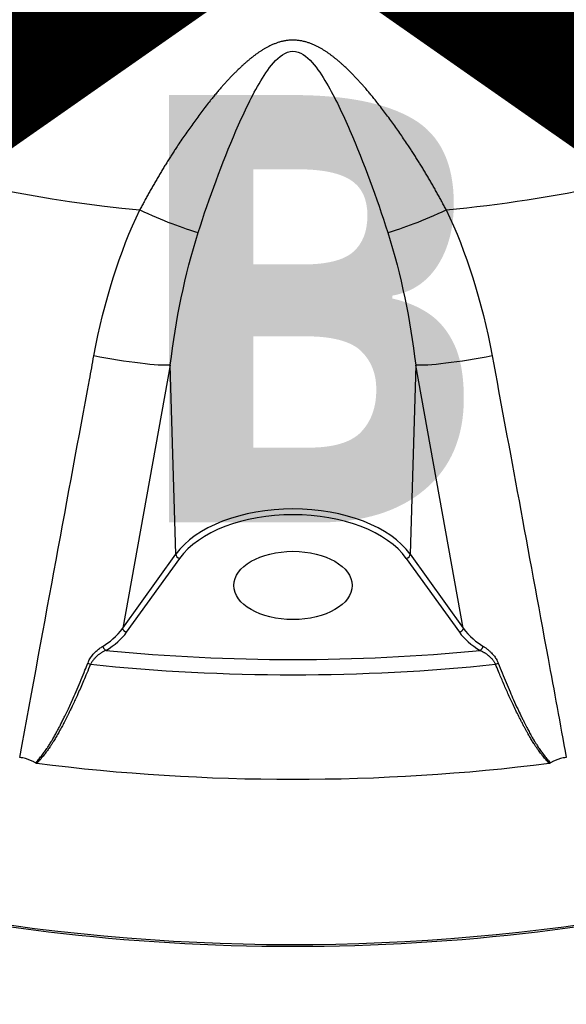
# Model space of a CAD drawing. Header units: millimetres. Extents: x 0 to 4378, y 0 to 2376.
# Tile 238 of 256: x 2796 to 2835, y 1015 to 1086. Entities that reach past the tile are written whole.
import ezdxf

# ---------------------------------------------------------------- set-up
doc = ezdxf.new("R2010")
doc.units = ezdxf.units.MM
doc.header["$LTSCALE"] = 0.2
doc.layers.add('01_Object Line', color=4, linetype='Continuous')
doc.layers.add('07_Special Line2', color=76, linetype='Continuous')
doc.layers.add('14_Mark', color=7, linetype='Continuous', true_color=0xe03c31)
doc.styles.add('Rainbow-5.0 Style', font='malgunsl.ttf')

# ---------------------------------------------------------------- blocks, each defined once
blk = doc.blocks.new('A$Ce83b9b79')
for p, q in [((187.713, 41.769), (184.303, 22.873)), ((188.114, 28.184), (187.714, 41.77)), ((205.342, 41.77), (204.943, 28.184)), ((208.753, 22.873), (205.344, 41.769)), ((212.255, 34.726), (212.255, 34.727)), ((184.303, 22.872), (188.114, 28.184)), ((184.58, 22.567), (188.391, 27.879)), ((204.666, 27.879), (208.477, 22.567)), ((204.943, 28.184), (208.754, 22.872))]:
    blk.add_line(p, q)
for centre, major_axis, ratio, start_param, end_param in [((196.528, 90.058), (-65.256, 0), 0.57735, 0.169465, 1.401331), ((196.528, 90.058), (-65.256, 0), 0.57735, 1.740262, 1.922828), ((186.246, 53.27), (-4.563, 2.044), 0.123251, 1.466898, 2.490388), ((206.81, 53.27), (4.563, 2.044), 0.123251, 3.792797, 4.816287), ((196.528, 50.02), (-86.413, 0), 0.57735, 6.25849, 8.739395), ((196.528, 26.172), (9.108, 0), 0.57735, 0.392699, 2.748894), ((196.528, 25.933), (-8.808, 0), 0.57735, 3.534292, 5.890486), ((188.391, 28.124), (-0.244, 0.175), 0.754344, 0.522239, 2.066855), ((204.666, 28.124), (-0.244, -0.175), 0.754344, 1.074737, 2.619354), ((196.528, 49.612), (49.18, 0), 0.57735, 4.340831, 4.340835), ((179.603, 23.535), (5.453, 0.701), 0.59948, 5.327482, 5.778557), ((180.523, 19.745), (-4.97, 0), 0.57735, 4.06321, 4.063498), ((213.453, 23.534), (5.453, -0.701), 0.599444, 3.646171, 4.097363), ((210.44, 20.463), (-3.007, 0.006), 0.57665, 5.049425, 5.049926), ((213.412, 20.996), (3, 0.002), 0.578323, 1.203021, 1.203078), ((196.528, 66.758), (-79.927, 0), 0.57735, 1.40189, 1.7397), ((184.451, 19.758), (2.779, 0.083), 0.778253, 2.738753, 2.825725), ((208.374, 19.847), (3.003, -0.185), 0.721861, 0.319143, 0.407843), ((181.931, 20.307), (-0.282, 0.112), 0.042933, 1.06096, 1.298935), ((181.931, 20.307), (-0.282, 0.112), 0.042933, 1.298935, 1.775693), ((196.528, 66.321), (-81.076, 0), 0.57735, 1.390434, 1.751163), ((211.126, 20.307), (-0.282, -0.112), 0.042754, 1.36826, 1.840693), ((211.126, 20.307), (-0.282, -0.112), 0.042754, 1.840693, 2.080892), ((196.528, 49.612), (85.93, 0), 0.57735, 3.893243, 5.531535), ((178.368, 13.475), (0.39, 0.231), 0.572448, 3.471518, 3.777252), ((196.528, 61.61), (-85.917, 0), 0.57735, 1.35501, 1.786583), ((214.689, 13.475), (0.39, -0.231), 0.572447, 5.647528, 5.953261)]:
    blk.add_ellipse(centre, major_axis=major_axis, ratio=ratio, start_param=start_param, end_param=end_param)
blk.add_ellipse((196.528, 25.933), major_axis=(4.25, 0), ratio=0.57735)
blk.add_rational_spline([(207.534, 52.922), (206.247, 55.375), (204.801, 57.699), (202.33, 60.981), (201.462, 62.045), (199.931, 63.526), (199.391, 63.995), (198.125, 64.794), (197.351, 65.134), (195.66, 65.122), (194.895, 64.776), (193.626, 63.964), (193.079, 63.484), (191.561, 62.005), (190.699, 60.946), (188.242, 57.677), (186.806, 55.368), (185.523, 52.922)], [0.999999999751, 0.999999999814, 0.999999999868, 0.999999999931, 0.999999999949, 0.999999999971, 0.999999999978, 0.999999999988, 0.999999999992, 0.999999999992, 0.999999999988, 0.999999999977, 0.999999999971, 0.999999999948, 0.99999999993, 0.999999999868, 0.999999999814, 0.999999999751], degree=3, knots=[0, 0, 0, 0, 0.25, 0.25, 0.375, 0.375, 0.4375, 0.4375, 0.5, 0.5, 0.5625, 0.5625, 0.625, 0.625, 0.75, 0.75, 1, 1, 1, 1])
for points, knots in [([(189.723, 51.303), (190.528, 53.828), (191.422, 56.272), (192.939, 59.775), (193.47, 60.92), (194.405, 62.527), (194.741, 63.051), (195.523, 63.94), (195.994, 64.319), (197.035, 64.332), (197.511, 63.959), (198.291, 63.085), (198.623, 62.573), (199.565, 60.963), (200.1, 59.813), (201.627, 56.295), (202.526, 53.836), (203.334, 51.303)], [0, 0, 0, 0, 0.25, 0.25, 0.375, 0.375, 0.4375, 0.4375, 0.5, 0.5, 0.5625, 0.5625, 0.625, 0.625, 0.75, 0.75, 1, 1, 1, 1]), ([(176.906, 13.574), (178.722, 23.428), (180.392, 32.477), (181.913, 40.72), (182.02, 41.295), (182.125, 41.866), (182.23, 42.434)], [0.0001988, 0.0001988, 0.0001988, 0.0001988, 0.9347603, 0.9347603, 0.9347603, 1, 1, 1, 1]), ([(187.713, 41.769), (187.317, 41.731), (186.534, 41.778), (185.543, 41.898), (184.55, 42.019), (183.356, 42.212), (182.23, 42.434)], [0.0006476, 0.0006476, 0.0006476, 0.0006476, 0.5, 0.5, 0.5, 1, 1, 1, 1]), ([(210.827, 42.434), (209.701, 42.212), (208.507, 42.019), (207.514, 41.898), (206.523, 41.778), (205.74, 41.731), (205.344, 41.769)], [0, 0, 0, 0, 0.5, 0.5, 0.5, 0.9993524, 0.9993524, 0.9993524, 0.9993524]), ([(210.827, 42.434), (212.063, 35.776), (213.402, 28.529), (214.843, 20.693), (215.27, 18.371), (215.706, 15.998), (216.151, 13.574)], [0, 0, 0, 0, 0.7713062, 0.7713062, 0.7713062, 0.9998036, 0.9998036, 0.9998036, 0.9998036]), ([(184.58, 22.567), (184.563, 22.571), (184.547, 22.576), (184.53, 22.583), (184.514, 22.59), (184.498, 22.597), (184.482, 22.606), (184.467, 22.615), (184.452, 22.625), (184.437, 22.636), (184.423, 22.647), (184.41, 22.659), (184.397, 22.671), (184.385, 22.684), (184.373, 22.697), (184.363, 22.711), (184.352, 22.725), (184.343, 22.74), (184.335, 22.755), (184.328, 22.77), (184.321, 22.785), (184.316, 22.8), (184.311, 22.815), (184.307, 22.83), (184.305, 22.846), (184.304, 22.854), (184.303, 22.863), (184.303, 22.872)], [0, 0, 0, 0, 0.116362, 0.116362, 0.116362, 0.232789, 0.232789, 0.232789, 0.3491993, 0.3491993, 0.3491993, 0.4655954, 0.4655954, 0.4655954, 0.5819799, 0.5819799, 0.5819799, 0.6984132, 0.6984132, 0.6984132, 0.8148122, 0.8148122, 0.8148122, 0.9312333, 0.9312333, 0.9312333, 0.9995886, 0.9995886, 0.9995886, 0.9995886]), ([(208.754, 22.872), (208.754, 22.857), (208.752, 22.842), (208.748, 22.827), (208.745, 22.812), (208.74, 22.796), (208.734, 22.781), (208.727, 22.766), (208.72, 22.751), (208.711, 22.737), (208.702, 22.722), (208.692, 22.708), (208.68, 22.694), (208.669, 22.681), (208.657, 22.668), (208.644, 22.656), (208.63, 22.644), (208.616, 22.633), (208.601, 22.623), (208.586, 22.613), (208.571, 22.604), (208.555, 22.596), (208.539, 22.588), (208.523, 22.581), (208.506, 22.576), (208.496, 22.572), (208.487, 22.57), (208.477, 22.567)], [0.0004114, 0.0004114, 0.0004114, 0.0004114, 0.1167994, 0.1167994, 0.1167994, 0.2332423, 0.2332423, 0.2332423, 0.3496623, 0.3496623, 0.3496623, 0.4660618, 0.4660618, 0.4660618, 0.5824434, 0.5824434, 0.5824434, 0.6988644, 0.6988644, 0.6988644, 0.8152458, 0.8152458, 0.8152458, 0.9316412, 0.9316412, 0.9316412, 1, 1, 1, 1]), ([(181.869, 20.53), (181.891, 20.574), (181.916, 20.618), (181.941, 20.66), (181.969, 20.707), (181.999, 20.752), (182.031, 20.796), (182.062, 20.839), (182.094, 20.882), (182.128, 20.923), (182.162, 20.964), (182.197, 21.004), (182.233, 21.043), (182.268, 21.081), (182.305, 21.119), (182.343, 21.155), (182.38, 21.191), (182.418, 21.225), (182.458, 21.259), (182.495, 21.291), (182.533, 21.323), (182.573, 21.354), (182.611, 21.384), (182.65, 21.413), (182.689, 21.441), (182.726, 21.468), (182.764, 21.494), (182.803, 21.519), (182.83, 21.537), (182.858, 21.555), (182.887, 21.572)], [0.1178194, 0.1178194, 0.1178194, 0.1178194, 0.2084015, 0.2084015, 0.2084015, 0.3073513, 0.3073513, 0.3073513, 0.4049589, 0.4049589, 0.4049589, 0.5016664, 0.5016664, 0.5016664, 0.5965716, 0.5965716, 0.5965716, 0.6892343, 0.6892343, 0.6892343, 0.777632, 0.777632, 0.777632, 0.8630525, 0.8630525, 0.8630525, 0.943194, 0.943194, 0.943194, 0.9999988, 0.9999988, 0.9999988, 0.9999988]), ([(183.093, 21.267), (183.063, 21.255), (183.033, 21.241), (183.005, 21.226), (182.976, 21.211), (182.947, 21.196), (182.919, 21.181), (182.89, 21.165), (182.862, 21.149), (182.834, 21.132), (182.806, 21.115), (182.779, 21.098), (182.751, 21.081), (182.724, 21.063), (182.697, 21.045), (182.67, 21.026), (182.643, 21.007), (182.616, 20.987), (182.589, 20.967), (182.562, 20.947), (182.536, 20.926), (182.509, 20.904), (182.497, 20.894), (182.485, 20.883), (182.472, 20.873)], [0.0004074, 0.0004074, 0.0004074, 0.0004074, 0.064772, 0.064772, 0.064772, 0.1309376, 0.1309376, 0.1309376, 0.1982243, 0.1982243, 0.1982243, 0.2662533, 0.2662533, 0.2662533, 0.3344868, 0.3344868, 0.3344868, 0.4023545, 0.4023545, 0.4023545, 0.4690422, 0.4690422, 0.4690422, 0.5, 0.5, 0.5, 0.5]), ([(182.984, 21.366), (182.974, 21.38), (182.964, 21.395), (182.954, 21.41), (182.945, 21.425), (182.936, 21.441), (182.929, 21.457), (182.921, 21.473), (182.914, 21.489), (182.908, 21.506), (182.902, 21.522), (182.898, 21.538), (182.894, 21.554), (182.892, 21.56), (182.891, 21.565), (182.887, 21.572)], [0.4098959, 0.4098959, 0.4098959, 0.4098959, 0.5457408, 0.5457408, 0.5457408, 0.6810398, 0.6810398, 0.6810398, 0.8159598, 0.8159598, 0.8159598, 0.9504019, 0.9504019, 0.9504019, 1, 1, 1, 1]), ([(183.089, 21.269), (183.078, 21.275), (183.066, 21.283), (183.055, 21.292), (183.042, 21.302), (183.03, 21.314), (183.018, 21.326), (183.007, 21.339), (182.995, 21.352), (182.984, 21.366)], [0.0124473, 0.0124473, 0.0124473, 0.0124473, 0.1371892, 0.1371892, 0.1371892, 0.2738301, 0.2738301, 0.2738301, 0.4098959, 0.4098959, 0.4098959, 0.4098959]), ([(209.964, 21.265), (209.982, 21.257), (210.001, 21.248), (210.02, 21.239), (210.039, 21.231), (210.058, 21.222), (210.078, 21.212), (210.098, 21.202), (210.118, 21.192), (210.14, 21.181), (210.16, 21.17), (210.181, 21.159), (210.204, 21.146), (210.225, 21.134), (210.247, 21.121), (210.271, 21.106), (210.292, 21.093), (210.315, 21.078), (210.339, 21.062), (210.362, 21.047), (210.386, 21.03), (210.411, 21.012), (210.435, 20.995), (210.46, 20.976), (210.486, 20.956), (210.511, 20.937), (210.536, 20.916), (210.563, 20.894), (210.567, 20.89), (210.572, 20.887), (210.576, 20.883)], [0, 0, 0, 0, 0.0643555, 0.0643555, 0.0643555, 0.1264903, 0.1264903, 0.1264903, 0.1860979, 0.1860979, 0.1860979, 0.2431619, 0.2431619, 0.2431619, 0.2978118, 0.2978118, 0.2978118, 0.3490702, 0.3490702, 0.3490702, 0.3986618, 0.3986618, 0.3986618, 0.4466993, 0.4466993, 0.4466993, 0.492754, 0.492754, 0.492754, 0.5, 0.5, 0.5, 0.5]), ([(210.074, 21.368), (210.064, 21.354), (210.052, 21.341), (210.041, 21.328), (210.028, 21.315), (210.016, 21.304), (210.003, 21.293), (209.991, 21.283), (209.979, 21.275), (209.968, 21.267)], [0.5821949, 0.5821949, 0.5821949, 0.5821949, 0.7185442, 0.7185442, 0.7185442, 0.8590491, 0.8590491, 0.8590491, 0.9874126, 0.9874126, 0.9874126, 0.9874126]), ([(210.17, 21.571), (210.164, 21.555), (210.16, 21.539), (210.155, 21.523), (210.149, 21.507), (210.143, 21.491), (210.136, 21.475), (210.129, 21.459), (210.121, 21.443), (210.112, 21.427), (210.104, 21.412), (210.094, 21.396), (210.084, 21.382), (210.081, 21.377), (210.077, 21.373), (210.074, 21.368)], [0.0021356, 0.0021356, 0.0021356, 0.0021356, 0.1346955, 0.1346955, 0.1346955, 0.2694938, 0.2694938, 0.2694938, 0.4046072, 0.4046072, 0.4046072, 0.5402458, 0.5402458, 0.5402458, 0.5821949, 0.5821949, 0.5821949, 0.5821949]), ([(210.17, 21.571), (210.198, 21.555), (210.224, 21.538), (210.25, 21.521), (210.276, 21.505), (210.301, 21.488), (210.325, 21.47), (210.351, 21.453), (210.375, 21.435), (210.4, 21.417), (210.425, 21.399), (210.449, 21.38), (210.474, 21.36), (210.499, 21.341), (210.524, 21.321), (210.549, 21.3), (210.573, 21.28), (210.597, 21.259), (210.622, 21.237), (210.646, 21.216), (210.671, 21.193), (210.696, 21.17), (210.72, 21.147), (210.744, 21.123), (210.769, 21.098), (210.773, 21.093), (210.778, 21.089), (210.782, 21.084), (210.819, 21.047), (210.854, 21.008), (210.888, 20.969), (210.923, 20.929), (210.956, 20.888), (210.988, 20.846), (211.02, 20.803), (211.051, 20.76), (211.079, 20.716), (211.107, 20.673), (211.134, 20.63), (211.158, 20.585), (211.167, 20.569), (211.176, 20.553), (211.184, 20.537)], [0.0004316, 0.0004316, 0.0004316, 0.0004316, 0.062847, 0.062847, 0.062847, 0.1243555, 0.1243555, 0.1243555, 0.1865623, 0.1865623, 0.1865623, 0.2489584, 0.2489584, 0.2489584, 0.3117188, 0.3117188, 0.3117188, 0.3724319, 0.3724319, 0.3724319, 0.4320384, 0.4320384, 0.4320384, 0.4898494, 0.4898494, 0.4898494, 0.5, 0.5, 0.5, 0.5847492, 0.5847492, 0.5847492, 0.6731366, 0.6731366, 0.6731366, 0.7625665, 0.7625665, 0.7625665, 0.8502302, 0.8502302, 0.8502302, 0.881902, 0.881902, 0.881902, 0.881902]), ([(182.472, 20.873), (182.414, 20.822), (182.358, 20.769), (182.306, 20.713), (182.253, 20.657), (182.204, 20.598), (182.158, 20.537), (182.111, 20.475), (182.067, 20.411), (182.027, 20.345), (182.013, 20.321), (181.998, 20.296), (181.984, 20.272)], [0.5, 0.5, 0.5, 0.5, 0.646144, 0.646144, 0.646144, 0.793564, 0.793564, 0.793564, 0.9440758, 0.9440758, 0.9440758, 0.9999998, 0.9999998, 0.9999998, 0.9999998]), ([(210.576, 20.883), (210.609, 20.855), (210.64, 20.827), (210.67, 20.8), (210.701, 20.771), (210.729, 20.743), (210.756, 20.716), (210.783, 20.687), (210.809, 20.66), (210.832, 20.633), (210.856, 20.605), (210.878, 20.578), (210.899, 20.552), (210.92, 20.524), (210.94, 20.498), (210.957, 20.472)], [0.5, 0.5, 0.5, 0.5, 0.5569424, 0.5569424, 0.5569424, 0.6166959, 0.6166959, 0.6166959, 0.6783109, 0.6783109, 0.6783109, 0.7418932, 0.7418932, 0.7418932, 0.8087948, 0.8087948, 0.8087948, 0.8087948]), ([(178.043, 13.186), (178.113, 13.261), (178.183, 13.338), (178.251, 13.418), (178.322, 13.5), (178.392, 13.585), (178.461, 13.673), (178.53, 13.76), (178.598, 13.85), (178.665, 13.942), (178.729, 14.029), (178.791, 14.119), (178.854, 14.211), (178.902, 14.283), (178.951, 14.356), (178.999, 14.431), (179.027, 14.475), (179.053, 14.517), (179.078, 14.557), (179.106, 14.602), (179.133, 14.646), (179.159, 14.688), (179.178, 14.72), (179.196, 14.751), (179.215, 14.782), (179.241, 14.827), (179.267, 14.871), (179.293, 14.917), (179.319, 14.962), (179.345, 15.008), (179.372, 15.056), (179.424, 15.148), (179.478, 15.246), (179.534, 15.35), (179.587, 15.447), (179.641, 15.549), (179.697, 15.656), (179.72, 15.698), (179.742, 15.742), (179.765, 15.786), (179.81, 15.872), (179.856, 15.963), (179.904, 16.057), (179.951, 16.15), (180, 16.248), (180.05, 16.348), (180.089, 16.427), (180.129, 16.508), (180.169, 16.591), (180.229, 16.715), (180.291, 16.844), (180.353, 16.975), (180.417, 17.111), (180.482, 17.251), (180.548, 17.393), (180.613, 17.536), (180.679, 17.681), (180.744, 17.827), (180.84, 18.042), (180.936, 18.262), (181.032, 18.488), (181.126, 18.709), (181.221, 18.934), (181.316, 19.165), (181.407, 19.389), (181.5, 19.617), (181.592, 19.851), (181.658, 20.015), (181.723, 20.182), (181.788, 20.352)], [0.0006843, 0.0006843, 0.0006843, 0.0006843, 0.0530679, 0.0530679, 0.0530679, 0.1070084, 0.1070084, 0.1070084, 0.1604125, 0.1604125, 0.1604125, 0.2107042, 0.2107042, 0.2107042, 0.25, 0.25, 0.25, 0.2730084, 0.2730084, 0.2730084, 0.2992213, 0.2992213, 0.2992213, 0.3187073, 0.3187073, 0.3187073, 0.3470103, 0.3470103, 0.3470103, 0.375, 0.375, 0.375, 0.4289364, 0.4289364, 0.4289364, 0.4796538, 0.4796538, 0.4796538, 0.5, 0.5, 0.5, 0.5394552, 0.5394552, 0.5394552, 0.5784755, 0.5784755, 0.5784755, 0.6091236, 0.6091236, 0.6091236, 0.6549623, 0.6549623, 0.6549623, 0.7024812, 0.7024812, 0.7024812, 0.75, 0.75, 0.75, 0.8196253, 0.8196253, 0.8196253, 0.8876689, 0.8876689, 0.8876689, 0.9535573, 0.9535573, 0.9535573, 1, 1, 1, 1]), ([(181.984, 20.272), (181.894, 20.047), (181.807, 19.832), (181.721, 19.624), (181.644, 19.439), (181.569, 19.259), (181.494, 19.083), (181.424, 18.918), (181.354, 18.756), (181.284, 18.596), (181.218, 18.446), (181.153, 18.298), (181.087, 18.151), (181.064, 18.101), (181.042, 18.051), (181.019, 18.002), (180.905, 17.751), (180.791, 17.506), (180.678, 17.267), (180.631, 17.169), (180.584, 17.072), (180.538, 16.976), (180.502, 16.903), (180.468, 16.832), (180.434, 16.763), (180.399, 16.694), (180.366, 16.626), (180.332, 16.558), (180.325, 16.545), (180.318, 16.532), (180.312, 16.519), (180.28, 16.455), (180.248, 16.391), (180.214, 16.325), (180.184, 16.265), (180.152, 16.204), (180.119, 16.14), (180.099, 16.102), (180.079, 16.063), (180.058, 16.023), (179.999, 15.909), (179.94, 15.799), (179.883, 15.692), (179.823, 15.581), (179.764, 15.474), (179.706, 15.37), (179.647, 15.263), (179.588, 15.161), (179.53, 15.062), (179.47, 14.959), (179.411, 14.86), (179.353, 14.765), (179.342, 14.748), (179.332, 14.731), (179.322, 14.715), (179.28, 14.648), (179.239, 14.583), (179.2, 14.521), (179.158, 14.456), (179.117, 14.393), (179.077, 14.334), (179.07, 14.324), (179.064, 14.314), (179.057, 14.304), (179.005, 14.227), (178.953, 14.152), (178.902, 14.081), (178.882, 14.053), (178.862, 14.025), (178.842, 13.997), (178.807, 13.949), (178.772, 13.902), (178.737, 13.857), (178.727, 13.844), (178.72, 13.834), (178.712, 13.824), (178.705, 13.815), (178.698, 13.806), (178.69, 13.795), (178.683, 13.786), (178.675, 13.777), (178.666, 13.765), (178.657, 13.754), (178.647, 13.741), (178.635, 13.725), (178.575, 13.651), (178.516, 13.579), (178.456, 13.509), (178.426, 13.474), (178.396, 13.44), (178.367, 13.406), (178.358, 13.397), (178.349, 13.386), (178.338, 13.375), (178.328, 13.364), (178.318, 13.352), (178.308, 13.342), (178.293, 13.325), (178.28, 13.311), (178.277, 13.307), (178.267, 13.297), (178.255, 13.284), (178.24, 13.268), (178.226, 13.253), (178.21, 13.237), (178.191, 13.217), (178.174, 13.199), (178.154, 13.179), (178.132, 13.156)], [0, 0, 0, 0, 0.0660309, 0.0660309, 0.0660309, 0.1250634, 0.1250634, 0.1250634, 0.1805158, 0.1805158, 0.1805158, 0.2324727, 0.2324727, 0.2324727, 0.25, 0.25, 0.25, 0.3387101, 0.3387101, 0.3387101, 0.375, 0.375, 0.375, 0.4029011, 0.4029011, 0.4029011, 0.4307879, 0.4307879, 0.4307879, 0.4362163, 0.4362163, 0.4362163, 0.4622005, 0.4622005, 0.4622005, 0.4859055, 0.4859055, 0.4859055, 0.5, 0.5, 0.5, 0.5400259, 0.5400259, 0.5400259, 0.5816699, 0.5816699, 0.5816699, 0.6245444, 0.6245444, 0.6245444, 0.6696617, 0.6696617, 0.6696617, 0.6777546, 0.6777546, 0.6777546, 0.7103131, 0.7103131, 0.7103131, 0.7443848, 0.7443848, 0.7443848, 0.75, 0.75, 0.75, 0.7947577, 0.7947577, 0.7947577, 0.8125, 0.8125, 0.8125, 0.84375, 0.84375, 0.84375, 0.8525965, 0.8525965, 0.8525965, 0.8613661, 0.8613661, 0.8613661, 0.8684967, 0.8684967, 0.8684967, 0.875, 0.875, 0.875, 0.90625, 0.90625, 0.90625, 0.921875, 0.921875, 0.921875, 0.9261288, 0.9261288, 0.9261288, 0.930365, 0.930365, 0.930365, 0.9375, 0.9375, 0.9375, 0.9596995, 0.9596995, 0.9596995, 0.9802754, 0.9802754, 0.9802754, 0.9999983, 0.9999983, 0.9999983, 0.9999983]), ([(210.957, 20.472), (210.976, 20.445), (210.992, 20.42), (211.007, 20.395), (211.023, 20.369), (211.036, 20.345), (211.049, 20.321), (211.058, 20.304), (211.066, 20.288), (211.074, 20.272)], [0.8087948, 0.8087948, 0.8087948, 0.8087948, 0.8776802, 0.8776802, 0.8776802, 0.9499246, 0.9499246, 0.9499246, 0.9998598, 0.9998598, 0.9998598, 0.9998598]), ([(214.925, 13.156), (214.851, 13.232), (214.778, 13.311), (214.706, 13.392), (214.631, 13.476), (214.557, 13.564), (214.483, 13.654), (214.442, 13.704), (214.402, 13.754), (214.362, 13.806), (214.289, 13.9), (214.217, 13.996), (214.145, 14.095), (214.127, 14.121), (214.109, 14.146), (214.091, 14.172), (214.071, 14.2), (214.05, 14.23), (214.029, 14.261), (214.006, 14.294), (213.984, 14.327), (213.962, 14.36), (213.937, 14.396), (213.914, 14.432), (213.892, 14.465), (213.868, 14.502), (213.846, 14.536), (213.828, 14.564), (213.797, 14.612), (213.766, 14.662), (213.734, 14.714), (213.682, 14.797), (213.629, 14.886), (213.574, 14.978), (213.524, 15.064), (213.473, 15.153), (213.42, 15.246), (213.415, 15.254), (213.41, 15.263), (213.406, 15.271), (213.373, 15.329), (213.339, 15.39), (213.305, 15.452), (213.27, 15.516), (213.234, 15.581), (213.198, 15.647), (213.161, 15.715), (213.124, 15.784), (213.088, 15.853), (213.049, 15.927), (213.01, 16.001), (212.972, 16.074), (212.955, 16.107), (212.938, 16.139), (212.922, 16.171), (212.863, 16.286), (212.804, 16.401), (212.745, 16.519), (212.606, 16.796), (212.466, 17.083), (212.327, 17.378), (212.206, 17.633), (212.086, 17.894), (211.966, 18.161), (211.85, 18.419), (211.734, 18.682), (211.619, 18.951), (211.508, 19.208), (211.398, 19.471), (211.288, 19.738), (211.216, 19.914), (211.144, 20.091), (211.074, 20.272)], [0.0000012, 0.0000012, 0.0000012, 0.0000012, 0.0477801, 0.0477801, 0.0477801, 0.0975047, 0.0975047, 0.0975047, 0.125, 0.125, 0.125, 0.1748356, 0.1748356, 0.1748356, 0.1875, 0.1875, 0.1875, 0.2014987, 0.2014987, 0.2014987, 0.2162369, 0.2162369, 0.2162369, 0.2322887, 0.2322887, 0.2322887, 0.25, 0.25, 0.25, 0.2795148, 0.2795148, 0.2795148, 0.3272574, 0.3272574, 0.3272574, 0.371075, 0.371075, 0.371075, 0.375, 0.375, 0.375, 0.401934, 0.401934, 0.401934, 0.4290665, 0.4290665, 0.4290665, 0.456843, 0.456843, 0.456843, 0.4865832, 0.4865832, 0.4865832, 0.5, 0.5, 0.5, 0.5477656, 0.5477656, 0.5477656, 0.6608242, 0.6608242, 0.6608242, 0.7583511, 0.7583511, 0.7583511, 0.8520883, 0.8520883, 0.8520883, 0.9415116, 0.9415116, 0.9415116, 1, 1, 1, 1]), ([(211.269, 20.352), (211.361, 20.112), (211.453, 19.877), (211.545, 19.648), (211.639, 19.415), (211.732, 19.187), (211.824, 18.964), (211.921, 18.732), (212.016, 18.506), (212.112, 18.286), (212.195, 18.093), (212.278, 17.904), (212.361, 17.719), (212.463, 17.493), (212.563, 17.274), (212.663, 17.061), (212.738, 16.901), (212.813, 16.744), (212.888, 16.591), (212.933, 16.498), (212.975, 16.411), (213.015, 16.331), (213.054, 16.252), (213.091, 16.179), (213.126, 16.109), (213.16, 16.04), (213.194, 15.975), (213.226, 15.912), (213.258, 15.849), (213.289, 15.788), (213.32, 15.728), (213.375, 15.623), (213.427, 15.524), (213.477, 15.429), (213.532, 15.327), (213.585, 15.23), (213.635, 15.14), (213.646, 15.12), (213.657, 15.1), (213.668, 15.08), (213.721, 14.987), (213.77, 14.9), (213.817, 14.821), (213.824, 14.809), (213.832, 14.796), (213.841, 14.781), (213.86, 14.749), (213.883, 14.711), (213.908, 14.67), (213.929, 14.637), (213.95, 14.603), (213.972, 14.568), (213.992, 14.536), (214.012, 14.503), (214.032, 14.472), (214.091, 14.38), (214.15, 14.291), (214.209, 14.204), (214.269, 14.115), (214.329, 14.029), (214.39, 13.946), (214.454, 13.857), (214.519, 13.772), (214.584, 13.689), (214.651, 13.603), (214.718, 13.521), (214.786, 13.441), (214.856, 13.359), (214.926, 13.28), (214.997, 13.204), (215.002, 13.198), (215.008, 13.193), (215.014, 13.186)], [0.0000087, 0.0000087, 0.0000087, 0.0000087, 0.0625, 0.0625, 0.0625, 0.1260324, 0.1260324, 0.1260324, 0.1920399, 0.1920399, 0.1920399, 0.25, 0.25, 0.25, 0.320855, 0.320855, 0.320855, 0.3742296, 0.3742296, 0.3742296, 0.4067355, 0.4067355, 0.4067355, 0.4382552, 0.4382552, 0.4382552, 0.4693133, 0.4693133, 0.4693133, 0.5, 0.5, 0.5, 0.5535383, 0.5535383, 0.5535383, 0.6118156, 0.6118156, 0.6118156, 0.625, 0.625, 0.625, 0.6875, 0.6875, 0.6875, 0.6968322, 0.6968322, 0.6968322, 0.7172166, 0.7172166, 0.7172166, 0.7336083, 0.7336083, 0.7336083, 0.7490228, 0.7490228, 0.7490228, 0.7948956, 0.7948956, 0.7948956, 0.8415443, 0.8415443, 0.8415443, 0.8910576, 0.8910576, 0.8910576, 0.9422501, 0.9422501, 0.9422501, 0.9952644, 0.9952644, 0.9952644, 0.9993154, 0.9993154, 0.9993154, 0.9993154]), ([(178.043, 13.186), (177.985, 13.222), (177.925, 13.252), (177.641, 13.388), (177.386, 13.48), (177.052, 13.55), (176.978, 13.563), (176.905, 13.571)], [-1.3987793, -1.3987793, -1.3987793, -1.3987793, -1.3788479, -1.3788479, -1.3043164, -1.3043164, -1.283173, -1.283173, -1.283173, -1.283173]), ([(216.151, 13.571), (216.078, 13.563), (216.004, 13.55), (215.671, 13.48), (215.415, 13.388), (215.132, 13.252), (215.072, 13.222), (215.014, 13.186)], [-1.0420838, -1.0420838, -1.0420838, -1.0420838, -1.0209377, -1.0209377, -0.9464063, -0.9464063, -0.9264749, -0.9264749, -0.9264749, -0.9264749])]:
    blk.add_open_spline(points, degree=3, knots=knots)
for points in [[(182.23, 42.434), (182.971, 46.427), (184.095, 49.912), (185.523, 52.922)], [(207.534, 52.922), (208.962, 49.912), (210.085, 46.428), (210.827, 42.434)], [(187.714, 41.769), (188.118, 45.04), (188.747, 48.241), (189.723, 51.303)], [(203.334, 51.303), (204.31, 48.241), (204.939, 45.04), (205.343, 41.769)], [(182.887, 21.572), (183.322, 21.841), (183.879, 22.256), (184.303, 22.872)], [(208.754, 22.872), (209.178, 22.256), (209.734, 21.841), (210.17, 21.571)], [(183.543, 22.044), (183.542, 22.044), (183.542, 22.044), (183.541, 22.044)]]:
    blk.add_open_spline(points, degree=3)
blk = doc.blocks.new('A$C90b512e3')
at = {"layer": '07_Special Line2', "const_width": 9.6}
blk.add_lwpolyline([(136.152, 55.298), (81.262, 93.733)], dxfattribs=at)
at = {"layer": '14_Mark', "const_width": 9.6}
blk.add_lwpolyline([(26.373, 55.298), (81.262, 93.733)], dxfattribs=at)
at = {"insert": (68.76, 62.214), "char_height": 30.72, "attachment_point": 4, "style": 'Rainbow-5.0 Style'}
blk.add_mtext('{\\fMalgun Gothic Semilight|b1|i0|c129|p50;B}', dxfattribs=at)

msp = doc.modelspace()

# ---------------------------------------------------------------- block references
msp.add_blockref('A$C90b512e3', (2734.571, 1003.181))
at = {"layer": '01_Object Line'}
msp.add_blockref('A$Ce83b9b79', (2619.305, 1019.576), dxfattribs=at)

doc.saveas('drawing.dxf')
